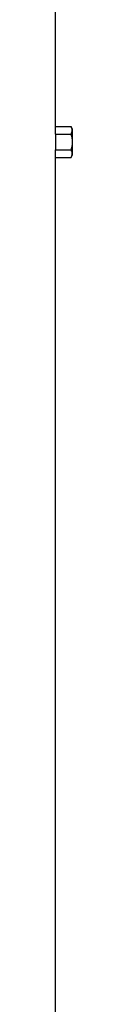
# Model space of a CAD drawing. Header units: millimetres. Extents: x 2767 to 5204, y 1263 to 6912.
# Tile 6 of 9: x 4836 to 4860, y 4087 to 5469. Entities that reach past the tile are written whole.
import ezdxf

# ---------------------------------------------------------------- set-up
doc = ezdxf.new("R2010")
doc.units = ezdxf.units.MM
doc.header["$LTSCALE"] = 2

msp = doc.modelspace()

# ---------------------------------------------------------------- linework, layer by layer
at = {"color": 7, "linetype": 'Continuous', "lineweight": 25}
for p, q in [((4836.4, 5319.6), (4836.4, 5497.7)), ((4836.1, 5308.7), (4836.1, 5286.7)), ((4836.1, 5308.7), (4858.1, 5308.7)), ((4836.4, 5319.6), (4858.1, 5319.6)), ((4860.4, 5315.7), (4858.1, 5319.6)), ((4860.4, 5279.7), (4860.4, 5315.7)), ((4836.1, 5286.7), (4858.1, 5286.7)), ((4836.4, 2847.7), (4836.4, 5275.8)), ((4836.4, 5275.8), (4858.1, 5275.8)), ((4858.1, 5275.8), (4860.4, 5279.7))]:
    msp.add_line(p, q, dxfattribs=at)
for centre, start_param, end_param in [((4148.4, 5319.6), 6.255566, 6.283185), ((4148.4, 5275.8), 0, 0.02762)]:
    msp.add_ellipse(centre, major_axis=(688, 0), ratio=0.57735, start_param=start_param, end_param=end_param, dxfattribs=at)
for points, knots in [([(4858.1, 5308.7), (4858.6, 5309.6), (4859, 5310.5), (4859.6, 5312.3), (4859.8, 5313.2), (4859.8, 5314.6), (4859.8, 5315.1), (4859.6, 5316), (4859.5, 5316.5), (4859, 5317.8), (4858.6, 5318.7), (4858.1, 5319.6)], [0, 0, 0, 0, 0.25, 0.25, 0.5, 0.5, 0.625, 0.625, 0.75, 0.75, 1, 1, 1, 1]), ([(4858.1, 5308.7), (4858.6, 5306.9), (4859, 5305.1), (4859.6, 5301.4), (4859.8, 5299.6), (4859.8, 5295.8), (4859.6, 5294), (4859, 5290.3), (4858.6, 5288.5), (4858.1, 5286.7)], [0, 0, 0, 0, 0.25, 0.25, 0.5, 0.5, 0.75, 0.75, 1, 1, 1, 1]), ([(4858.1, 5275.8), (4858.6, 5276.7), (4859, 5277.6), (4859.6, 5279.4), (4859.8, 5280.3), (4859.8, 5281.7), (4859.8, 5282.2), (4859.6, 5283.1), (4859.5, 5283.6), (4859, 5284.9), (4858.6, 5285.8), (4858.1, 5286.7)], [0, 0, 0, 0, 0.25, 0.25, 0.5, 0.5, 0.625, 0.625, 0.75, 0.75, 1, 1, 1, 1])]:
    msp.add_open_spline(points, degree=3, knots=knots, dxfattribs=at)

doc.saveas('drawing.dxf')
